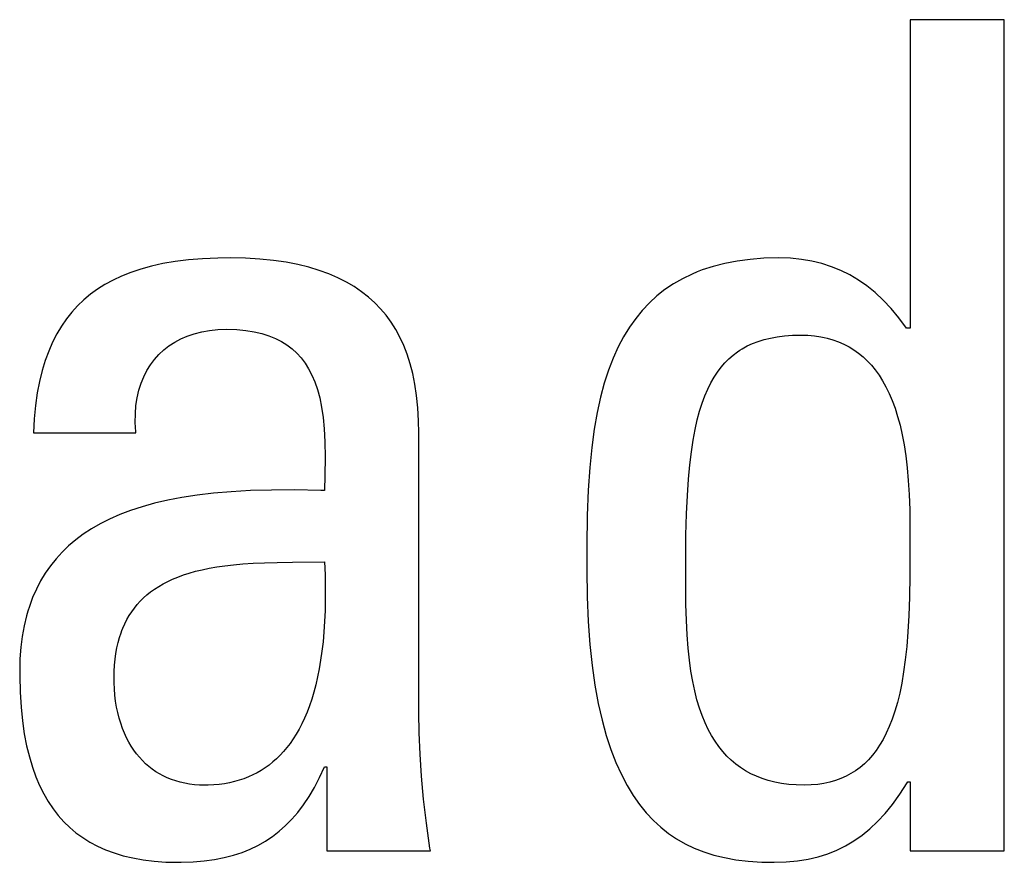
# Model space of a CAD drawing. Header units: millimetres. Extents: x -2579 to 1363, y -329 to 2298.
# Tile 64 of 256: x -1243.84 to -1241.88, y 1523.4 to 1525.08. Entities that reach past the tile are written whole.
import ezdxf

# ---------------------------------------------------------------- set-up
doc = ezdxf.new("R2010")
doc.units = ezdxf.units.MM
doc.header["$LTSCALE"] = 30.734
doc.layers.get('0').update_dxf_attribs({"linetype": 'CONTINUOUS'})

msp = doc.modelspace()

# ---------------------------------------------------------------- linework, layer by layer
at = {"color": 250, "true_color": 0x1c1c1c}
for p, q in [((-1242.0682, 1525.0824), (-1242.0682, 1524.4679)), ((-1241.8802, 1525.0824), (-1242.0682, 1525.0824)), ((-1241.8802, 1523.4268), (-1241.8802, 1525.0824)), ((-1243.4784, 1524.6061), (-1243.5068, 1524.6038)), ((-1243.4478, 1524.6075), (-1243.4784, 1524.6061)), ((-1243.4234, 1524.6078), (-1243.4478, 1524.6075)), ((-1243.3927, 1524.6072), (-1243.4234, 1524.6078)), ((-1243.364, 1524.6056), (-1243.3927, 1524.6072)), ((-1243.3371, 1524.6029), (-1243.364, 1524.6056)), ((-1242.387, 1524.6049), (-1242.4131, 1524.6015)), ((-1242.3593, 1524.6071), (-1242.387, 1524.6049)), ((-1242.3296, 1524.6078), (-1242.3593, 1524.6071)), ((-1242.3067, 1524.6071), (-1242.3296, 1524.6078)), ((-1242.2848, 1524.6049), (-1242.3067, 1524.6071)), ((-1242.264, 1524.6014), (-1242.2848, 1524.6049)), ((-1243.6016, 1524.5856), (-1243.6213, 1524.5791)), ((-1243.5804, 1524.5914), (-1243.6016, 1524.5856)), ((-1243.5576, 1524.5964), (-1243.5804, 1524.5914)), ((-1243.5331, 1524.6005), (-1243.5576, 1524.5964)), ((-1243.5068, 1524.6038), (-1243.5331, 1524.6005)), ((-1243.3119, 1524.5992), (-1243.3371, 1524.6029)), ((-1243.2884, 1524.5947), (-1243.3119, 1524.5992)), ((-1243.2664, 1524.5893), (-1243.2884, 1524.5947)), ((-1243.2458, 1524.5831), (-1243.2664, 1524.5893)), ((-1242.4607, 1524.5909), (-1242.4823, 1524.5839)), ((-1242.4376, 1524.5968), (-1242.4607, 1524.5909)), ((-1242.4131, 1524.6015), (-1242.4376, 1524.5968)), ((-1242.244, 1524.5966), (-1242.264, 1524.6014)), ((-1242.2248, 1524.5904), (-1242.244, 1524.5966)), ((-1242.2063, 1524.5828), (-1242.2248, 1524.5904)), ((-1243.6398, 1524.5718), (-1243.657, 1524.5638)), ((-1243.6213, 1524.5791), (-1243.6398, 1524.5718)), ((-1243.2265, 1524.5761), (-1243.2458, 1524.5831)), ((-1243.2086, 1524.5683), (-1243.2265, 1524.5761)), ((-1243.1918, 1524.5598), (-1243.2086, 1524.5683)), ((-1242.5219, 1524.5664), (-1242.5399, 1524.556)), ((-1242.5027, 1524.5757), (-1242.5219, 1524.5664)), ((-1242.4927, 1524.5799), (-1242.5027, 1524.5757)), ((-1242.4823, 1524.5839), (-1242.4927, 1524.5799)), ((-1242.1884, 1524.574), (-1242.2063, 1524.5828)), ((-1242.1711, 1524.5637), (-1242.1884, 1524.574)), ((-1243.6731, 1524.555), (-1243.6881, 1524.5455)), ((-1243.657, 1524.5638), (-1243.6731, 1524.555)), ((-1243.1761, 1524.5506), (-1243.1918, 1524.5598)), ((-1243.1614, 1524.5406), (-1243.1761, 1524.5506)), ((-1242.5399, 1524.556), (-1242.5568, 1524.5446)), ((-1242.1543, 1524.552), (-1242.1711, 1524.5637)), ((-1242.1378, 1524.5387), (-1242.1543, 1524.552)), ((-1243.7022, 1524.5353), (-1243.7154, 1524.5243)), ((-1243.6881, 1524.5455), (-1243.7022, 1524.5353)), ((-1243.1478, 1524.5299), (-1243.1614, 1524.5406)), ((-1243.1352, 1524.5185), (-1243.1478, 1524.5299)), ((-1242.5728, 1524.532), (-1242.5878, 1524.5183)), ((-1242.5568, 1524.5446), (-1242.5728, 1524.532)), ((-1242.1218, 1524.5238), (-1242.1378, 1524.5387)), ((-1243.7277, 1524.5125), (-1243.7392, 1524.4998)), ((-1243.7154, 1524.5243), (-1243.7277, 1524.5125)), ((-1243.1235, 1524.5064), (-1243.1352, 1524.5185)), ((-1242.5878, 1524.5183), (-1242.6019, 1524.5034)), ((-1242.106, 1524.5071), (-1242.1218, 1524.5238)), ((-1242.0904, 1524.4884), (-1242.106, 1524.5071)), ((-1243.7447, 1524.4932), (-1243.75, 1524.4863)), ((-1243.7392, 1524.4998), (-1243.7447, 1524.4932)), ((-1243.1126, 1524.4935), (-1243.1235, 1524.5064)), ((-1243.1026, 1524.4798), (-1243.1126, 1524.4935)), ((-1242.6151, 1524.4873), (-1242.6276, 1524.4698)), ((-1242.6019, 1524.5034), (-1242.6151, 1524.4873)), ((-1242.0751, 1524.4679), (-1242.0904, 1524.4884)), ((-1243.7599, 1524.4718), (-1243.7691, 1524.4564)), ((-1243.75, 1524.4863), (-1243.7599, 1524.4718)), ((-1243.0934, 1524.4652), (-1243.1026, 1524.4798)), ((-1242.6276, 1524.4698), (-1242.6392, 1524.4509)), ((-1242.0682, 1524.4679), (-1242.0751, 1524.4679)), ((-1243.7691, 1524.4564), (-1243.7775, 1524.4399)), ((-1243.522, 1524.4466), (-1243.5089, 1524.4522)), ((-1243.5089, 1524.4522), (-1243.495, 1524.4569)), ((-1243.495, 1524.4569), (-1243.4802, 1524.4606)), ((-1243.4802, 1524.4606), (-1243.4645, 1524.4633)), ((-1243.4645, 1524.4633), (-1243.4479, 1524.465)), ((-1243.4479, 1524.465), (-1243.4302, 1524.4656)), ((-1243.4302, 1524.4656), (-1243.4105, 1524.465)), ((-1243.4105, 1524.465), (-1243.3924, 1524.4634)), ((-1243.3924, 1524.4634), (-1243.3758, 1524.4608)), ((-1243.3758, 1524.4608), (-1243.3604, 1524.4572)), ((-1243.3604, 1524.4572), (-1243.3463, 1524.4528)), ((-1243.3463, 1524.4528), (-1243.3332, 1524.4475)), ((-1243.085, 1524.4497), (-1243.0934, 1524.4652)), ((-1243.0773, 1524.4333), (-1243.085, 1524.4497)), ((-1242.6392, 1524.4509), (-1242.6501, 1524.4304)), ((-1242.359, 1524.4452), (-1242.3463, 1524.4483)), ((-1242.3463, 1524.4483), (-1242.3328, 1524.4508)), ((-1242.3328, 1524.4508), (-1242.3183, 1524.4526)), ((-1242.3183, 1524.4526), (-1242.3028, 1524.4537)), ((-1242.3028, 1524.4537), (-1242.2861, 1524.4541)), ((-1242.2861, 1524.4541), (-1242.272, 1524.4537)), ((-1242.272, 1524.4537), (-1242.2585, 1524.4525)), ((-1242.2585, 1524.4525), (-1242.2457, 1524.4506)), ((-1242.2457, 1524.4506), (-1242.2395, 1524.4494)), ((-1242.2395, 1524.4494), (-1242.2334, 1524.448)), ((-1242.2334, 1524.448), (-1242.2218, 1524.4448)), ((-1243.7775, 1524.4399), (-1243.7852, 1524.4223)), ((-1243.5559, 1524.4246), (-1243.5455, 1524.4328)), ((-1243.5455, 1524.4328), (-1243.5341, 1524.4401)), ((-1243.5341, 1524.4401), (-1243.522, 1524.4466)), ((-1243.3332, 1524.4475), (-1243.3212, 1524.4414)), ((-1243.3212, 1524.4414), (-1243.3102, 1524.4344)), ((-1243.3102, 1524.4344), (-1243.3, 1524.4267)), ((-1243.0705, 1524.4158), (-1243.0773, 1524.4333)), ((-1242.6501, 1524.4304), (-1242.6601, 1524.4083)), ((-1242.4027, 1524.4269), (-1242.3927, 1524.4324)), ((-1242.3927, 1524.4324), (-1242.3821, 1524.4373)), ((-1242.3821, 1524.4373), (-1242.3709, 1524.4416)), ((-1242.3709, 1524.4416), (-1242.359, 1524.4452)), ((-1242.2218, 1524.4448), (-1242.2106, 1524.4408)), ((-1242.2106, 1524.4408), (-1242.2, 1524.4362)), ((-1242.2, 1524.4362), (-1242.1898, 1524.431)), ((-1242.1898, 1524.431), (-1242.1801, 1524.425)), ((-1243.7852, 1524.4223), (-1243.792, 1524.4035)), ((-1243.5744, 1524.4057), (-1243.5656, 1524.4155)), ((-1243.5656, 1524.4155), (-1243.5559, 1524.4246)), ((-1243.3, 1524.4267), (-1243.2907, 1524.4182)), ((-1243.2907, 1524.4182), (-1243.2821, 1524.4087)), ((-1243.2821, 1524.4087), (-1243.2742, 1524.3984)), ((-1243.0645, 1524.3971), (-1243.0705, 1524.4158)), ((-1242.4294, 1524.4068), (-1242.421, 1524.4141)), ((-1242.421, 1524.4141), (-1242.4121, 1524.4208)), ((-1242.4121, 1524.4208), (-1242.4074, 1524.424)), ((-1242.4074, 1524.424), (-1242.4027, 1524.4269)), ((-1242.1801, 1524.425), (-1242.1708, 1524.4184)), ((-1242.1708, 1524.4184), (-1242.1619, 1524.4111)), ((-1242.1619, 1524.4111), (-1242.1534, 1524.4031)), ((-1243.792, 1524.4035), (-1243.7981, 1524.3834)), ((-1243.5894, 1524.3835), (-1243.5823, 1524.395)), ((-1243.5823, 1524.395), (-1243.5744, 1524.4057)), ((-1243.2742, 1524.3984), (-1243.267, 1524.387)), ((-1243.0594, 1524.3773), (-1243.0645, 1524.3971)), ((-1242.6601, 1524.4083), (-1242.6693, 1524.3844)), ((-1242.4521, 1524.3805), (-1242.4449, 1524.3901)), ((-1242.4449, 1524.3901), (-1242.4374, 1524.3988)), ((-1242.4374, 1524.3988), (-1242.4294, 1524.4068)), ((-1242.1534, 1524.4031), (-1242.1452, 1524.3944)), ((-1242.1452, 1524.3944), (-1242.1374, 1524.3848)), ((-1243.7981, 1524.3834), (-1243.8034, 1524.3619)), ((-1243.601, 1524.3581), (-1243.5956, 1524.3712)), ((-1243.5956, 1524.3712), (-1243.5894, 1524.3835)), ((-1243.267, 1524.387), (-1243.2605, 1524.3745)), ((-1243.2605, 1524.3745), (-1243.2547, 1524.3607)), ((-1243.0551, 1524.3561), (-1243.0594, 1524.3773)), ((-1242.6693, 1524.3844), (-1242.6778, 1524.3585)), ((-1242.4654, 1524.3589), (-1242.4589, 1524.3702)), ((-1242.4589, 1524.3702), (-1242.4521, 1524.3805)), ((-1242.1374, 1524.3848), (-1242.1299, 1524.3745)), ((-1242.1299, 1524.3745), (-1242.1228, 1524.3633)), ((-1243.8034, 1524.3619), (-1243.8079, 1524.3388)), ((-1243.6054, 1524.3441), (-1243.601, 1524.3581)), ((-1243.2547, 1524.3607), (-1243.2495, 1524.3456)), ((-1243.0517, 1524.3335), (-1243.0551, 1524.3561)), ((-1242.6778, 1524.3585), (-1242.6854, 1524.3304)), ((-1242.4715, 1524.3467), (-1242.4654, 1524.3589)), ((-1242.1228, 1524.3633), (-1242.1161, 1524.3511)), ((-1242.1161, 1524.3511), (-1242.1097, 1524.338)), ((-1243.8079, 1524.3388), (-1243.8114, 1524.3141)), ((-1243.6088, 1524.3293), (-1243.6054, 1524.3441)), ((-1243.2495, 1524.3456), (-1243.245, 1524.329)), ((-1243.0492, 1524.3094), (-1243.0517, 1524.3335)), ((-1242.6854, 1524.3304), (-1242.6921, 1524.2999)), ((-1242.4826, 1524.3187), (-1242.4772, 1524.3333)), ((-1242.4772, 1524.3333), (-1242.4715, 1524.3467)), ((-1242.1097, 1524.338), (-1242.1037, 1524.3239)), ((-1243.8114, 1524.3141), (-1243.814, 1524.2876)), ((-1243.6125, 1524.2971), (-1243.6112, 1524.3136)), ((-1243.6112, 1524.3136), (-1243.6088, 1524.3293)), ((-1243.245, 1524.329), (-1243.2413, 1524.3106)), ((-1243.2413, 1524.3106), (-1243.2382, 1524.2901)), ((-1242.4877, 1524.3027), (-1242.4826, 1524.3187)), ((-1242.1037, 1524.3239), (-1242.0981, 1524.3086)), ((-1243.6127, 1524.2798), (-1243.6125, 1524.2971)), ((-1243.0478, 1524.2835), (-1243.0492, 1524.3094)), ((-1242.6921, 1524.2999), (-1242.6979, 1524.2667)), ((-1242.4924, 1524.2852), (-1242.4877, 1524.3027)), ((-1242.0981, 1524.3086), (-1242.0929, 1524.2922)), ((-1242.0929, 1524.2922), (-1242.0881, 1524.2746)), ((-1243.814, 1524.2876), (-1243.8155, 1524.2593)), ((-1243.6117, 1524.2617), (-1243.6127, 1524.2798)), ((-1243.2382, 1524.2901), (-1243.236, 1524.2672)), ((-1243.0473, 1524.2593), (-1243.0478, 1524.2835)), ((-1242.4967, 1524.266), (-1242.4924, 1524.2852)), ((-1242.0881, 1524.2746), (-1242.0838, 1524.2556)), ((-1243.8155, 1524.2593), (-1243.6114, 1524.2593)), ((-1243.6114, 1524.2593), (-1243.6117, 1524.2617)), ((-1243.236, 1524.2672), (-1243.2346, 1524.2412)), ((-1243.0473, 1523.702), (-1243.0473, 1524.2593)), ((-1242.6979, 1524.2667), (-1242.7028, 1524.2303)), ((-1242.5006, 1524.2449), (-1242.4967, 1524.266)), ((-1242.0838, 1524.2556), (-1242.08, 1524.2352)), ((-1243.2346, 1524.2412), (-1243.2341, 1524.211)), ((-1242.5041, 1524.2216), (-1242.5006, 1524.2449)), ((-1242.08, 1524.2352), (-1242.0767, 1524.2133)), ((-1242.7028, 1524.2303), (-1242.7067, 1524.1902)), ((-1242.5072, 1524.1957), (-1242.5041, 1524.2216)), ((-1242.0767, 1524.2133), (-1242.0739, 1524.1897)), ((-1243.2341, 1524.211), (-1243.2345, 1524.1744)), ((-1242.5099, 1524.1669), (-1242.5072, 1524.1957)), ((-1243.2345, 1524.1744), (-1243.2353, 1524.1446)), ((-1242.7067, 1524.1902), (-1242.7096, 1524.1455)), ((-1242.0739, 1524.1897), (-1242.0716, 1524.1642)), ((-1242.512, 1524.1345), (-1242.5099, 1524.1669)), ((-1242.0716, 1524.1642), (-1242.0699, 1524.1366)), ((-1243.4892, 1524.1353), (-1243.5196, 1524.1306)), ((-1243.4565, 1524.1391), (-1243.4892, 1524.1353)), ((-1243.4212, 1524.1421), (-1243.4565, 1524.1391)), ((-1243.383, 1524.1442), (-1243.4212, 1524.1421)), ((-1243.3413, 1524.1454), (-1243.383, 1524.1442)), ((-1243.2952, 1524.1456), (-1243.3413, 1524.1454)), ((-1243.2426, 1524.1448), (-1243.2952, 1524.1456)), ((-1243.2353, 1524.1446), (-1243.2426, 1524.1448)), ((-1242.7096, 1524.1455), (-1242.7116, 1524.0946)), ((-1242.5137, 1524.0978), (-1242.512, 1524.1345)), ((-1242.0699, 1524.1366), (-1242.0688, 1524.1063)), ((-1243.5744, 1524.1191), (-1243.5991, 1524.1122)), ((-1243.548, 1524.1252), (-1243.5744, 1524.1191)), ((-1243.5196, 1524.1306), (-1243.548, 1524.1252)), ((-1243.6437, 1524.0964), (-1243.6637, 1524.0876)), ((-1243.6221, 1524.1046), (-1243.6437, 1524.0964)), ((-1243.5991, 1524.1122), (-1243.6221, 1524.1046)), ((-1242.5148, 1524.0555), (-1242.5137, 1524.0978)), ((-1242.0688, 1524.1063), (-1242.0683, 1524.0724)), ((-1243.6825, 1524.0781), (-1243.7, 1524.068)), ((-1243.6637, 1524.0876), (-1243.6825, 1524.0781)), ((-1242.7116, 1524.0946), (-1242.7125, 1524.0342)), ((-1243.7162, 1524.0573), (-1243.7314, 1524.046)), ((-1243.7, 1524.068), (-1243.7162, 1524.0573)), ((-1242.5154, 1524.0058), (-1242.5148, 1524.0555)), ((-1242.0683, 1524.0724), (-1242.0683, 1524.0286)), ((-1243.7314, 1524.046), (-1243.7455, 1524.0341)), ((-1243.7585, 1524.0215), (-1243.7706, 1524.0083)), ((-1243.7455, 1524.0341), (-1243.7585, 1524.0215)), ((-1242.7125, 1524.0342), (-1242.7126, 1523.9863)), ((-1242.0683, 1524.0286), (-1242.0685, 1523.9749)), ((-1243.7706, 1524.0083), (-1243.7818, 1523.9944)), ((-1243.4341, 1523.9946), (-1243.4168, 1523.9966)), ((-1243.4168, 1523.9966), (-1243.3981, 1523.9983)), ((-1243.3981, 1523.9983), (-1243.3777, 1523.9997)), ((-1243.3777, 1523.9997), (-1243.3551, 1524.0007)), ((-1243.3551, 1524.0007), (-1243.3295, 1524.0014)), ((-1243.3295, 1524.0014), (-1243.299, 1524.0019)), ((-1243.299, 1524.0019), (-1243.2353, 1524.0024)), ((-1243.2353, 1524.0024), (-1243.2343, 1523.9764)), ((-1242.5154, 1523.9567), (-1242.5154, 1524.0058)), ((-1243.792, 1523.9798), (-1243.8013, 1523.9645)), ((-1243.7818, 1523.9944), (-1243.792, 1523.9798)), ((-1243.5168, 1523.9762), (-1243.505, 1523.98)), ((-1243.505, 1523.98), (-1243.4926, 1523.9835)), ((-1243.4926, 1523.9835), (-1243.4794, 1523.9867)), ((-1243.4794, 1523.9867), (-1243.4653, 1523.9896)), ((-1243.4653, 1523.9896), (-1243.4502, 1523.9923)), ((-1243.4502, 1523.9923), (-1243.4341, 1523.9946)), ((-1242.7126, 1523.9863), (-1242.7119, 1523.933)), ((-1243.8013, 1523.9645), (-1243.8097, 1523.9483)), ((-1243.566, 1523.9535), (-1243.5572, 1523.9585)), ((-1243.5572, 1523.9585), (-1243.548, 1523.9634)), ((-1243.548, 1523.9634), (-1243.5382, 1523.9679)), ((-1243.5382, 1523.9679), (-1243.5278, 1523.9722)), ((-1243.5278, 1523.9722), (-1243.5168, 1523.9762)), ((-1243.2343, 1523.9764), (-1243.2338, 1523.9516)), ((-1242.0685, 1523.9749), (-1242.0693, 1523.9322)), ((-1243.8097, 1523.9483), (-1243.8172, 1523.9314)), ((-1243.5893, 1523.9367), (-1243.582, 1523.9425)), ((-1243.582, 1523.9425), (-1243.5742, 1523.9481)), ((-1243.5742, 1523.9481), (-1243.566, 1523.9535)), ((-1243.2338, 1523.9516), (-1243.2338, 1523.9279)), ((-1242.515, 1523.9182), (-1242.5154, 1523.9567)), ((-1243.8172, 1523.9314), (-1243.8238, 1523.9135)), ((-1243.6087, 1523.9174), (-1243.6027, 1523.9241)), ((-1243.6027, 1523.9241), (-1243.5962, 1523.9305)), ((-1243.5962, 1523.9305), (-1243.5893, 1523.9367)), ((-1243.2338, 1523.9279), (-1243.2343, 1523.9052)), ((-1242.7119, 1523.933), (-1242.7098, 1523.8836)), ((-1242.5141, 1523.8857), (-1242.515, 1523.9182)), ((-1242.0693, 1523.9322), (-1242.0706, 1523.8955)), ((-1243.8268, 1523.9042), (-1243.8295, 1523.8947)), ((-1243.8238, 1523.9135), (-1243.8268, 1523.9042)), ((-1243.6248, 1523.8954), (-1243.6198, 1523.9031)), ((-1243.6198, 1523.9031), (-1243.6144, 1523.9104)), ((-1243.6144, 1523.9104), (-1243.6087, 1523.9174)), ((-1243.2343, 1523.9052), (-1243.2352, 1523.8835)), ((-1243.8295, 1523.8947), (-1243.8343, 1523.8749)), ((-1243.6375, 1523.8703), (-1243.6336, 1523.8791)), ((-1243.6336, 1523.8791), (-1243.6294, 1523.8874)), ((-1243.6294, 1523.8874), (-1243.6248, 1523.8954)), ((-1243.2352, 1523.8835), (-1243.2366, 1523.8628)), ((-1242.7098, 1523.8836), (-1242.7065, 1523.8379)), ((-1242.5127, 1523.8569), (-1242.5141, 1523.8857)), ((-1242.0706, 1523.8955), (-1242.0724, 1523.863)), ((-1243.8343, 1523.8749), (-1243.838, 1523.854)), ((-1243.6442, 1523.8516), (-1243.641, 1523.8611)), ((-1243.641, 1523.8611), (-1243.6393, 1523.8658)), ((-1243.6393, 1523.8658), (-1243.6375, 1523.8703)), ((-1243.2366, 1523.8628), (-1243.2383, 1523.8431)), ((-1242.0724, 1523.863), (-1242.0747, 1523.8338)), ((-1243.838, 1523.854), (-1243.8408, 1523.8321)), ((-1243.6494, 1523.8311), (-1243.647, 1523.8415)), ((-1243.647, 1523.8415), (-1243.6442, 1523.8516)), ((-1243.2383, 1523.8431), (-1243.2405, 1523.8242)), ((-1242.5106, 1523.8307), (-1242.5127, 1523.8569)), ((-1243.8408, 1523.8321), (-1243.8425, 1523.8089)), ((-1243.6529, 1523.8086), (-1243.6514, 1523.8201)), ((-1243.6514, 1523.8201), (-1243.6494, 1523.8311)), ((-1243.2405, 1523.8242), (-1243.2431, 1523.8063)), ((-1242.7065, 1523.8379), (-1242.7019, 1523.7956)), ((-1242.5081, 1523.8068), (-1242.5106, 1523.8307)), ((-1242.0747, 1523.8338), (-1242.0776, 1523.8073)), ((-1243.8425, 1523.8089), (-1243.843, 1523.7846)), ((-1243.6541, 1523.7966), (-1243.6529, 1523.8086)), ((-1243.2431, 1523.8063), (-1243.246, 1523.7892)), ((-1242.505, 1523.7847), (-1242.5081, 1523.8068)), ((-1242.0776, 1523.8073), (-1242.0809, 1523.7832)), ((-1243.843, 1523.7846), (-1243.843, 1523.775)), ((-1243.655, 1523.7708), (-1243.6548, 1523.784)), ((-1243.6548, 1523.784), (-1243.6541, 1523.7966)), ((-1243.246, 1523.7892), (-1243.2492, 1523.773)), ((-1242.7019, 1523.7956), (-1242.6963, 1523.7565)), ((-1242.5014, 1523.7642), (-1242.505, 1523.7847)), ((-1242.0809, 1523.7832), (-1242.0846, 1523.761)), ((-1243.843, 1523.775), (-1243.8422, 1523.7429)), ((-1243.6549, 1523.7617), (-1243.655, 1523.7708)), ((-1243.6543, 1523.7491), (-1243.6549, 1523.7617)), ((-1243.2492, 1523.773), (-1243.2528, 1523.7575)), ((-1242.4974, 1523.7453), (-1242.5014, 1523.7642)), ((-1242.0846, 1523.761), (-1242.0888, 1523.7407)), ((-1243.8422, 1523.7429), (-1243.8403, 1523.7131)), ((-1243.6533, 1523.7368), (-1243.6543, 1523.7491)), ((-1243.2567, 1523.7429), (-1243.2609, 1523.7289)), ((-1243.2528, 1523.7575), (-1243.2567, 1523.7429)), ((-1242.6963, 1523.7565), (-1242.6897, 1523.7205)), ((-1242.4929, 1523.7276), (-1242.4974, 1523.7453)), ((-1243.6518, 1523.7248), (-1243.6533, 1523.7368)), ((-1243.6499, 1523.7132), (-1243.6518, 1523.7248)), ((-1243.2609, 1523.7289), (-1243.2654, 1523.7157)), ((-1242.4879, 1523.7112), (-1242.4929, 1523.7276)), ((-1242.0934, 1523.7219), (-1242.0984, 1523.7047)), ((-1242.0888, 1523.7407), (-1242.0934, 1523.7219)), ((-1243.8403, 1523.7131), (-1243.8375, 1523.6856)), ((-1243.6475, 1523.702), (-1243.6499, 1523.7132)), ((-1243.2702, 1523.7031), (-1243.2752, 1523.6912)), ((-1243.2654, 1523.7157), (-1243.2702, 1523.7031)), ((-1242.6897, 1523.7205), (-1242.6821, 1523.6872)), ((-1242.4825, 1523.696), (-1242.4879, 1523.7112)), ((-1242.0984, 1523.7047), (-1242.1038, 1523.6889)), ((-1243.8375, 1523.6856), (-1243.8338, 1523.66)), ((-1243.6448, 1523.6911), (-1243.6475, 1523.702)), ((-1243.6416, 1523.6807), (-1243.6448, 1523.6911)), ((-1243.2752, 1523.6912), (-1243.2805, 1523.68)), ((-1243.0468, 1523.6617), (-1243.0473, 1523.702)), ((-1242.6821, 1523.6872), (-1242.6736, 1523.6566)), ((-1242.4766, 1523.6818), (-1242.4825, 1523.696)), ((-1242.1038, 1523.6889), (-1242.1095, 1523.6742)), ((-1243.6381, 1523.6707), (-1243.6416, 1523.6807)), ((-1243.6343, 1523.6612), (-1243.6381, 1523.6707)), ((-1243.286, 1523.6693), (-1243.2918, 1523.6593)), ((-1243.2805, 1523.68), (-1243.286, 1523.6693)), ((-1242.4704, 1523.6686), (-1242.4766, 1523.6818)), ((-1242.4638, 1523.6564), (-1242.4704, 1523.6686)), ((-1242.1095, 1523.6742), (-1242.1156, 1523.6608)), ((-1243.8338, 1523.66), (-1243.8292, 1523.6362)), ((-1243.6301, 1523.6521), (-1243.6343, 1523.6612)), ((-1243.6255, 1523.6434), (-1243.6301, 1523.6521)), ((-1243.6207, 1523.6351), (-1243.6255, 1523.6434)), ((-1243.2978, 1523.6498), (-1243.304, 1523.6408)), ((-1243.2918, 1523.6593), (-1243.2978, 1523.6498)), ((-1243.045, 1523.6195), (-1243.0468, 1523.6617)), ((-1242.6736, 1523.6566), (-1242.6644, 1523.6285)), ((-1242.4568, 1523.645), (-1242.4638, 1523.6564)), ((-1242.4493, 1523.6344), (-1242.4568, 1523.645)), ((-1242.122, 1523.6484), (-1242.1288, 1523.637)), ((-1242.1156, 1523.6608), (-1242.122, 1523.6484)), ((-1243.8292, 1523.6362), (-1243.8238, 1523.6141)), ((-1243.6156, 1523.6273), (-1243.6207, 1523.6351)), ((-1243.6101, 1523.62), (-1243.6156, 1523.6273)), ((-1243.3171, 1523.6245), (-1243.324, 1523.6171)), ((-1243.3104, 1523.6324), (-1243.3171, 1523.6245)), ((-1243.304, 1523.6408), (-1243.3104, 1523.6324)), ((-1242.6644, 1523.6285), (-1242.6544, 1523.6026)), ((-1242.4415, 1523.6246), (-1242.4493, 1523.6344)), ((-1242.4333, 1523.6156), (-1242.4415, 1523.6246)), ((-1242.1359, 1523.6266), (-1242.1433, 1523.617)), ((-1242.1288, 1523.637), (-1242.1359, 1523.6266)), ((-1243.8238, 1523.6141), (-1243.8177, 1523.5936)), ((-1243.6044, 1523.613), (-1243.6101, 1523.62)), ((-1243.5984, 1523.6065), (-1243.6044, 1523.613)), ((-1243.5922, 1523.6003), (-1243.5984, 1523.6065)), ((-1243.3311, 1523.6102), (-1243.3384, 1523.6037)), ((-1243.324, 1523.6171), (-1243.3311, 1523.6102)), ((-1243.042, 1523.5755), (-1243.045, 1523.6195)), ((-1242.4247, 1523.6072), (-1242.4333, 1523.6156)), ((-1242.4156, 1523.5995), (-1242.4247, 1523.6072)), ((-1242.1511, 1523.6082), (-1242.1592, 1523.6002)), ((-1242.1433, 1523.617), (-1242.1511, 1523.6082)), ((-1243.8177, 1523.5936), (-1243.8109, 1523.5744)), ((-1243.5857, 1523.5946), (-1243.5922, 1523.6003)), ((-1243.5788, 1523.5893), (-1243.5857, 1523.5946)), ((-1243.5718, 1523.5844), (-1243.5788, 1523.5893)), ((-1243.5644, 1523.5799), (-1243.5718, 1523.5844)), ((-1243.3617, 1523.5869), (-1243.3699, 1523.5821)), ((-1243.3537, 1523.5921), (-1243.3617, 1523.5869)), ((-1243.3459, 1523.5976), (-1243.3537, 1523.5921)), ((-1243.3384, 1523.6037), (-1243.3459, 1523.5976)), ((-1243.2453, 1523.5726), (-1243.2353, 1523.5942)), ((-1243.2353, 1523.5942), (-1243.2307, 1523.5942)), ((-1243.2307, 1523.5942), (-1243.2307, 1523.4268)), ((-1242.6544, 1523.6026), (-1242.6436, 1523.5788)), ((-1242.4061, 1523.5925), (-1242.4156, 1523.5995)), ((-1242.3961, 1523.5861), (-1242.4061, 1523.5925)), ((-1242.3856, 1523.5804), (-1242.3961, 1523.5861)), ((-1242.1766, 1523.5864), (-1242.1859, 1523.5805)), ((-1242.1677, 1523.593), (-1242.1766, 1523.5864)), ((-1242.1592, 1523.6002), (-1242.1677, 1523.593)), ((-1243.8109, 1523.5744), (-1243.8033, 1523.5567)), ((-1243.5567, 1523.5758), (-1243.5644, 1523.5799)), ((-1243.5488, 1523.5721), (-1243.5567, 1523.5758)), ((-1243.5406, 1523.5688), (-1243.5488, 1523.5721)), ((-1243.532, 1523.5659), (-1243.5406, 1523.5688)), ((-1243.5232, 1523.5634), (-1243.532, 1523.5659)), ((-1243.4149, 1523.5646), (-1243.4247, 1523.5624)), ((-1243.4054, 1523.5673), (-1243.4149, 1523.5646)), ((-1243.3961, 1523.5704), (-1243.4054, 1523.5673)), ((-1243.3871, 1523.5739), (-1243.3961, 1523.5704)), ((-1243.3784, 1523.5778), (-1243.3871, 1523.5739)), ((-1243.3699, 1523.5821), (-1243.3784, 1523.5778)), ((-1243.2555, 1523.5529), (-1243.2453, 1523.5726)), ((-1243.0378, 1523.5295), (-1243.042, 1523.5755)), ((-1242.6436, 1523.5788), (-1242.6322, 1523.5571)), ((-1242.3745, 1523.5752), (-1242.3856, 1523.5804)), ((-1242.3629, 1523.5707), (-1242.3745, 1523.5752)), ((-1242.3507, 1523.5668), (-1242.3629, 1523.5707)), ((-1242.3379, 1523.5636), (-1242.3507, 1523.5668)), ((-1242.2166, 1523.5668), (-1242.2279, 1523.5636)), ((-1242.2059, 1523.5707), (-1242.2166, 1523.5668)), ((-1242.1957, 1523.5753), (-1242.2059, 1523.5707)), ((-1242.1859, 1523.5805), (-1242.1957, 1523.5753)), ((-1243.8033, 1523.5567), (-1243.7951, 1523.5401)), ((-1243.514, 1523.5613), (-1243.5232, 1523.5634)), ((-1243.5045, 1523.5597), (-1243.514, 1523.5613)), ((-1243.4946, 1523.5585), (-1243.5045, 1523.5597)), ((-1243.4844, 1523.5578), (-1243.4946, 1523.5585)), ((-1243.4738, 1523.5576), (-1243.4844, 1523.5578)), ((-1243.4671, 1523.5577), (-1243.4738, 1523.5576)), ((-1243.456, 1523.5582), (-1243.4671, 1523.5577)), ((-1243.4453, 1523.5591), (-1243.456, 1523.5582)), ((-1243.4348, 1523.5605), (-1243.4453, 1523.5591)), ((-1243.4247, 1523.5624), (-1243.4348, 1523.5605)), ((-1243.2662, 1523.5349), (-1243.2555, 1523.5529)), ((-1242.6322, 1523.5571), (-1242.6201, 1523.5371)), ((-1242.3243, 1523.561), (-1242.3379, 1523.5636)), ((-1242.3101, 1523.5591), (-1242.3243, 1523.561)), ((-1242.2951, 1523.558), (-1242.3101, 1523.5591)), ((-1242.2792, 1523.5576), (-1242.2951, 1523.558)), ((-1242.2654, 1523.558), (-1242.2792, 1523.5576)), ((-1242.2522, 1523.5591), (-1242.2654, 1523.558)), ((-1242.2398, 1523.561), (-1242.2522, 1523.5591)), ((-1242.2279, 1523.5636), (-1242.2398, 1523.561)), ((-1242.0885, 1523.5396), (-1242.074, 1523.5625)), ((-1242.074, 1523.5625), (-1242.0728, 1523.5644)), ((-1242.0728, 1523.5644), (-1242.0682, 1523.5644)), ((-1242.0682, 1523.5644), (-1242.0682, 1523.4268)), ((-1243.7951, 1523.5401), (-1243.7861, 1523.5247)), ((-1243.2772, 1523.5185), (-1243.2662, 1523.5349)), ((-1243.0322, 1523.4816), (-1243.0378, 1523.5295)), ((-1242.6201, 1523.5371), (-1242.6073, 1523.5189)), ((-1242.1031, 1523.5193), (-1242.0885, 1523.5396)), ((-1243.7861, 1523.5247), (-1243.7765, 1523.5104)), ((-1243.7765, 1523.5104), (-1243.7662, 1523.4971)), ((-1243.2887, 1523.5034), (-1243.2772, 1523.5185)), ((-1242.6073, 1523.5189), (-1242.5939, 1523.5024)), ((-1242.1179, 1523.5011), (-1242.1031, 1523.5193)), ((-1243.7662, 1523.4971), (-1243.7552, 1523.4848)), ((-1243.3129, 1523.4772), (-1243.3005, 1523.4897)), ((-1243.3005, 1523.4897), (-1243.2887, 1523.5034)), ((-1242.5939, 1523.5024), (-1242.5798, 1523.4873)), ((-1242.5798, 1523.4873), (-1242.5651, 1523.4737)), ((-1242.1329, 1523.4849), (-1242.1179, 1523.5011)), ((-1243.7552, 1523.4848), (-1243.7434, 1523.4733)), ((-1243.7434, 1523.4733), (-1243.7309, 1523.4628)), ((-1243.3258, 1523.4657), (-1243.3129, 1523.4772)), ((-1243.0252, 1523.4318), (-1243.0322, 1523.4816)), ((-1242.5651, 1523.4737), (-1242.5496, 1523.4615)), ((-1242.1638, 1523.4577), (-1242.1482, 1523.4705)), ((-1242.1482, 1523.4705), (-1242.1329, 1523.4849)), ((-1243.7309, 1523.4628), (-1243.7175, 1523.453)), ((-1243.7175, 1523.453), (-1243.7033, 1523.4442)), ((-1243.3533, 1523.446), (-1243.3462, 1523.4506)), ((-1243.3462, 1523.4506), (-1243.3392, 1523.4554)), ((-1243.3392, 1523.4554), (-1243.3258, 1523.4657)), ((-1242.5496, 1523.4615), (-1242.5334, 1523.4505)), ((-1242.5334, 1523.4505), (-1242.5164, 1523.4407)), ((-1242.18, 1523.4465), (-1242.1638, 1523.4577)), ((-1243.7033, 1523.4442), (-1243.6881, 1523.4361)), ((-1243.6881, 1523.4361), (-1243.672, 1523.4289)), ((-1243.672, 1523.4289), (-1243.6549, 1523.4225)), ((-1243.3998, 1523.4236), (-1243.3835, 1523.4301)), ((-1243.3835, 1523.4301), (-1243.368, 1523.4376)), ((-1243.368, 1523.4376), (-1243.3533, 1523.446)), ((-1243.0244, 1523.4268), (-1243.0252, 1523.4318)), ((-1242.5164, 1523.4407), (-1242.4984, 1523.4321)), ((-1242.4984, 1523.4321), (-1242.4795, 1523.4246)), ((-1242.2323, 1523.4208), (-1242.2141, 1523.428)), ((-1242.2141, 1523.428), (-1242.1967, 1523.4366)), ((-1242.1967, 1523.4366), (-1242.18, 1523.4465)), ((-1243.6549, 1523.4225), (-1243.6368, 1523.417)), ((-1243.6368, 1523.417), (-1243.6174, 1523.4125)), ((-1243.6174, 1523.4125), (-1243.5968, 1523.4088)), ((-1243.5968, 1523.4088), (-1243.5748, 1523.4061)), ((-1243.4752, 1523.4066), (-1243.4546, 1523.4094)), ((-1243.4546, 1523.4094), (-1243.4352, 1523.4132)), ((-1243.4352, 1523.4132), (-1243.417, 1523.418)), ((-1243.417, 1523.418), (-1243.3998, 1523.4236)), ((-1243.2307, 1523.4268), (-1243.0244, 1523.4268)), ((-1242.4795, 1523.4246), (-1242.4594, 1523.4183)), ((-1242.4594, 1523.4183), (-1242.438, 1523.4131)), ((-1242.438, 1523.4131), (-1242.4152, 1523.409)), ((-1242.4152, 1523.409), (-1242.3906, 1523.4061)), ((-1242.2925, 1523.4067), (-1242.2713, 1523.4101)), ((-1242.2713, 1523.4101), (-1242.2513, 1523.4148)), ((-1242.2513, 1523.4148), (-1242.2323, 1523.4208)), ((-1242.0682, 1523.4268), (-1241.8802, 1523.4268)), ((-1243.5748, 1523.4061), (-1243.5515, 1523.4044)), ((-1243.5515, 1523.4044), (-1243.5265, 1523.4039)), ((-1243.5265, 1523.4039), (-1243.521, 1523.4039)), ((-1243.521, 1523.4039), (-1243.4973, 1523.4047)), ((-1243.4973, 1523.4047), (-1243.4752, 1523.4066)), ((-1242.3906, 1523.4061), (-1242.3639, 1523.4044)), ((-1242.3639, 1523.4044), (-1242.3389, 1523.4039)), ((-1242.3389, 1523.4039), (-1242.315, 1523.4046)), ((-1242.315, 1523.4046), (-1242.2925, 1523.4067))]:
    msp.add_line(p, q, dxfattribs=at)

doc.saveas('drawing.dxf')
